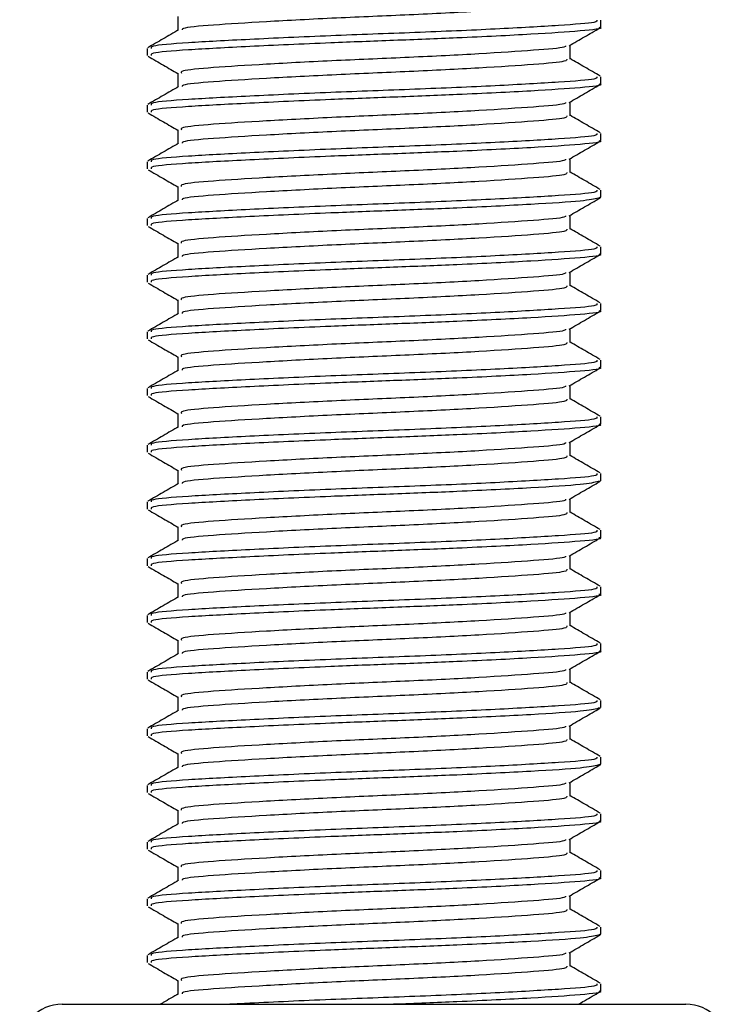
# Model space of a CAD drawing. Header units: millimetres. Extents: x 0 to 420, y 0 to 297.
# Tile 18 of 106: x 74.01 to 75.33, y 193.77 to 195.61. Entities that reach past the tile are written whole.
import ezdxf

# ---------------------------------------------------------------- set-up
doc = ezdxf.new("R2010")
doc.units = ezdxf.units.MM

msp = doc.modelspace()

# ---------------------------------------------------------------- linework, layer by layer
at = {"color": 7, "linetype": 'Continuous', "lineweight": 25}
for p, q in [((74.30425, 195.61334), (74.30425, 195.58758)), ((75.0955, 195.59347), (75.0955, 195.60678)), ((74.24683, 195.55371), (74.24683, 195.54045)), ((75.03808, 195.53378), (75.03808, 195.55964)), ((74.30425, 195.50726), (74.30425, 195.4815)), ((75.0955, 195.48739), (75.0955, 195.5007)), ((75.03808, 195.4277), (75.03808, 195.45355)), ((74.24683, 195.44763), (74.24683, 195.43437)), ((74.30425, 195.40118), (74.30425, 195.37542)), ((75.0955, 195.3813), (75.0955, 195.39462)), ((74.24683, 195.34155), (74.24683, 195.32829)), ((75.03808, 195.32161), (75.03808, 195.34747)), ((74.30425, 195.29509), (74.30425, 195.26933)), ((75.0955, 195.27522), (75.0955, 195.28853)), ((75.09177, 195.27522), (75.0949, 195.2743)), ((74.24683, 195.23546), (74.24683, 195.2222)), ((75.03808, 195.21553), (75.03808, 195.24139)), ((74.30425, 195.18901), (74.30425, 195.16325)), ((75.0955, 195.16914), (75.0955, 195.18245)), ((74.24683, 195.12938), (74.24683, 195.11612)), ((75.03808, 195.10945), (75.03808, 195.1353)), ((74.30425, 195.08293), (74.30425, 195.05717)), ((75.0955, 195.06305), (75.0955, 195.07637)), ((75.03808, 195.00336), (75.03808, 195.02922)), ((74.24683, 195.0233), (74.24683, 195.01004)), ((74.30425, 194.97684), (74.30425, 194.95108)), ((75.0955, 194.95697), (75.0955, 194.97028)), ((74.24683, 194.91721), (74.24683, 194.90395)), ((75.03808, 194.89728), (75.03808, 194.92314)), ((74.30425, 194.87076), (74.30425, 194.845)), ((75.0955, 194.85089), (75.0955, 194.8642)), ((74.24683, 194.81113), (74.24683, 194.79787)), ((75.03808, 194.7912), (75.03808, 194.81705)), ((74.30425, 194.76468), (74.30425, 194.73892)), ((75.0955, 194.7448), (75.0955, 194.75812)), ((75.09177, 194.7448), (75.0949, 194.74388)), ((74.24683, 194.70505), (74.24683, 194.69178)), ((75.03808, 194.68511), (75.03808, 194.71097)), ((74.30425, 194.65859), (74.30425, 194.63283)), ((75.0955, 194.63872), (75.0955, 194.65203)), ((75.03808, 194.57903), (75.03808, 194.60489)), ((74.24683, 194.59896), (74.24683, 194.5857)), ((74.30425, 194.55251), (74.30425, 194.52675)), ((75.0955, 194.53264), (75.0955, 194.54595)), ((74.24683, 194.49288), (74.24683, 194.47962)), ((75.03808, 194.47295), (75.03808, 194.4988)), ((74.30425, 194.44643), (74.30425, 194.42067)), ((75.0955, 194.42655), (75.0955, 194.43987)), ((74.24683, 194.38679), (74.24683, 194.37353)), ((75.03808, 194.36686), (75.03808, 194.39272)), ((74.30425, 194.34034), (74.30425, 194.31458)), ((75.0955, 194.32047), (75.0955, 194.33378)), ((75.09177, 194.32047), (75.0949, 194.31954)), ((74.24683, 194.28071), (74.24683, 194.26745)), ((75.03808, 194.26078), (75.03808, 194.28664)), ((74.30425, 194.23426), (74.30425, 194.2085)), ((75.0955, 194.21439), (75.0955, 194.2277)), ((75.09177, 194.21439), (75.0949, 194.21346)), ((75.03808, 194.1547), (75.03808, 194.18055)), ((74.24683, 194.17463), (74.24683, 194.16137)), ((74.30425, 194.12817), (74.30425, 194.10242)), ((75.0955, 194.1083), (75.0955, 194.12161)), ((75.03808, 194.04861), (75.03808, 194.07447)), ((74.24683, 194.06854), (74.24683, 194.05528)), ((74.30425, 194.02209), (74.30425, 193.99633)), ((75.0955, 194.00222), (75.0955, 194.01553)), ((74.24683, 193.96246), (74.24683, 193.9492)), ((75.03808, 193.94253), (75.03808, 193.96839)), ((74.30425, 193.91601), (74.30425, 193.89025)), ((75.0955, 193.89614), (75.0955, 193.90945)), ((75.09177, 193.89614), (75.0949, 193.89521)), ((74.24683, 193.85638), (74.24683, 193.84312)), ((75.03808, 193.83645), (75.03808, 193.8623)), ((74.30425, 193.80992), (74.30425, 193.78417)), ((75.0955, 193.79005), (75.0955, 193.80336)), ((74.0877, 193.76507), (75.25462, 193.76507))]:
    msp.add_line(p, q, dxfattribs=at)
for centre, start, end in [((74.0877, 193.68551), 90, 180), ((75.25462, 193.68551), 0, 90)]:
    msp.add_arc(centre, 0.07956, start, end, dxfattribs=at)
for points, knots in [([(75.03182, 195.63991), (75.03207, 195.63844), (75.0327, 195.63477), (74.9744, 195.62974), (74.87282, 195.62289), (74.73982, 195.61631), (74.59786, 195.61046), (74.46562, 195.60346), (74.36601, 195.59727), (74.31158, 195.59236), (74.31196, 195.58923), (74.31208, 195.58832)], [0, 0, 0, 0, 0.08121257, 0.20269512, 0.32897753, 0.45415295, 0.57610678, 0.70298262, 0.82649287, 0.94987948, 1, 1, 1, 1]), ([(75.0883, 195.60678), (75.0886, 195.6053), (75.08935, 195.60162), (75.02187, 195.59659), (74.90437, 195.58974), (74.75057, 195.58316), (74.58635, 195.57731), (74.43366, 195.57031), (74.31751, 195.56412), (74.25188, 195.55874), (74.25371, 195.55511), (74.25441, 195.55371)], [0, 0, 0, 0, 0.0795242, 0.1977381, 0.3206174, 0.4424209, 0.5610929, 0.684549, 0.8047339, 0.9247987, 1, 1, 1, 1]), ([(74.30551, 195.58831), (74.2959, 195.58275), (74.27669, 195.57162), (74.25748, 195.5605), (74.24788, 195.55494)], [0, 0, 0, 0, 0.4998987, 1, 1, 1, 1]), ([(75.09177, 195.59347), (75.09297, 195.59316), (75.10275, 195.59064), (75.06226, 195.58626), (74.97155, 195.58009), (74.84217, 195.57363), (74.70975, 195.56854), (74.57391, 195.56346), (74.43363, 195.55705), (74.31752, 195.55086), (74.25188, 195.54548), (74.25371, 195.54185), (74.25441, 195.54045)], [0, 0, 0, 0, 0.0167834, 0.1370015, 0.2569808, 0.380436, 0.4722687, 0.5611895, 0.6846185, 0.8047769, 0.9248152, 1, 1, 1, 1]), ([(75.03626, 195.55859), (75.04586, 195.56415), (75.06506, 195.57527), (75.08426, 195.58638), (75.09386, 195.59194)], [0, 0, 0, 0, 0.4999098, 1, 1, 1, 1]), ([(75.0298, 195.55864), (75.02963, 195.55775), (75.02905, 195.55468), (74.97364, 195.55019), (74.87303, 195.54332), (74.73978, 195.53675), (74.59783, 195.5309), (74.4658, 195.5239), (74.36536, 195.51771), (74.30855, 195.51232), (74.31015, 195.50868), (74.31077, 195.50727)], [0, 0, 0, 0, 0.0492908, 0.1712997, 0.2981292, 0.4238469, 0.5463291, 0.6737547, 0.7978, 0.9217212, 1, 1, 1, 1]), ([(74.24846, 195.5389), (74.25806, 195.53334), (74.27666, 195.52258), (74.29526, 195.51181), (74.30425, 195.5066)], [0, 0, 0, 0, 0.5163558, 1, 1, 1, 1]), ([(75.03182, 195.53382), (75.03207, 195.53235), (75.0327, 195.52868), (74.9744, 195.52366), (74.87282, 195.51681), (74.73982, 195.51023), (74.59786, 195.50438), (74.46562, 195.49738), (74.36601, 195.49118), (74.31158, 195.48627), (74.31196, 195.48314), (74.31208, 195.48224)], [0, 0, 0, 0, 0.0812126, 0.2026951, 0.3289775, 0.4541529, 0.5761068, 0.7029826, 0.8264929, 0.9498795, 1, 1, 1, 1]), ([(75.09445, 195.5019), (75.08484, 195.50746), (75.06605, 195.51834), (75.04726, 195.52922), (75.03808, 195.53454)], [0, 0, 0, 0, 0.5112595, 1, 1, 1, 1]), ([(75.09177, 195.48739), (75.09297, 195.48708), (75.10275, 195.48455), (75.06226, 195.48018), (74.97155, 195.47401), (74.84217, 195.46755), (74.70975, 195.46246), (74.57391, 195.45737), (74.43363, 195.45097), (74.31752, 195.44478), (74.25188, 195.43939), (74.25371, 195.43577), (74.25441, 195.43437)], [0, 0, 0, 0, 0.0167834, 0.1370015, 0.2569808, 0.380436, 0.4722687, 0.5611895, 0.6846185, 0.8047769, 0.9248152, 1, 1, 1, 1]), ([(75.0883, 195.5007), (75.0886, 195.49922), (75.08935, 195.49554), (75.02187, 195.49051), (74.90437, 195.48366), (74.75057, 195.47708), (74.58635, 195.47123), (74.43366, 195.46423), (74.31751, 195.45804), (74.25188, 195.45266), (74.25371, 195.44903), (74.25441, 195.44763)], [0, 0, 0, 0, 0.0795242, 0.1977381, 0.3206174, 0.4424209, 0.5610929, 0.684549, 0.8047339, 0.9247987, 1, 1, 1, 1]), ([(74.30551, 195.48223), (74.2959, 195.47667), (74.27669, 195.46554), (74.25748, 195.45442), (74.24788, 195.44886)], [0, 0, 0, 0, 0.4998987, 1, 1, 1, 1]), ([(75.03626, 195.4525), (75.04586, 195.45806), (75.06506, 195.46918), (75.08426, 195.4803), (75.09386, 195.48586)], [0, 0, 0, 0, 0.4999098, 1, 1, 1, 1]), ([(75.0298, 195.45255), (75.02963, 195.45167), (75.02905, 195.4486), (74.97364, 195.44411), (74.87303, 195.43724), (74.73978, 195.43067), (74.59783, 195.42482), (74.4658, 195.41782), (74.36536, 195.41163), (74.30855, 195.40623), (74.31015, 195.40259), (74.31077, 195.40118)], [0, 0, 0, 0, 0.0492908, 0.1712997, 0.2981292, 0.4238469, 0.5463291, 0.6737547, 0.7978, 0.9217212, 1, 1, 1, 1]), ([(74.24846, 195.43282), (74.25806, 195.42726), (74.27666, 195.41649), (74.29526, 195.40572), (74.30425, 195.40051)], [0, 0, 0, 0, 0.5163558, 1, 1, 1, 1]), ([(75.03182, 195.42774), (75.03207, 195.42627), (75.0327, 195.4226), (74.9744, 195.41757), (74.87282, 195.41072), (74.73982, 195.40415), (74.59786, 195.39829), (74.46562, 195.3913), (74.36601, 195.3851), (74.31158, 195.38019), (74.31196, 195.37706), (74.31208, 195.37615)], [0, 0, 0, 0, 0.0812126, 0.2026951, 0.3289775, 0.4541529, 0.5761068, 0.7029826, 0.8264929, 0.9498795, 1, 1, 1, 1]), ([(75.09445, 195.39581), (75.08484, 195.40138), (75.06605, 195.41225), (75.04726, 195.42314), (75.03808, 195.42846)], [0, 0, 0, 0, 0.5112595, 1, 1, 1, 1]), ([(75.09177, 195.3813), (75.09297, 195.38099), (75.10275, 195.37847), (75.06226, 195.3741), (74.97155, 195.36793), (74.84217, 195.36147), (74.70975, 195.35637), (74.57391, 195.35129), (74.43363, 195.34489), (74.31752, 195.33869), (74.25188, 195.33331), (74.25371, 195.32968), (74.25441, 195.32829)], [0, 0, 0, 0, 0.0167834, 0.1370015, 0.2569808, 0.380436, 0.4722687, 0.5611895, 0.6846185, 0.8047769, 0.9248152, 1, 1, 1, 1]), ([(75.0883, 195.39462), (75.0886, 195.39314), (75.08935, 195.38946), (75.02187, 195.38442), (74.90437, 195.37757), (74.75057, 195.371), (74.58635, 195.36514), (74.43366, 195.35814), (74.31751, 195.35195), (74.25188, 195.34657), (74.25371, 195.34294), (74.25441, 195.34155)], [0, 0, 0, 0, 0.07952416, 0.19773806, 0.32061745, 0.44242089, 0.56109289, 0.68454905, 0.80473395, 0.92479867, 1, 1, 1, 1]), ([(75.03626, 195.34642), (75.04586, 195.35198), (75.06506, 195.3631), (75.08426, 195.37422), (75.09386, 195.37978)], [0, 0, 0, 0, 0.4999098, 1, 1, 1, 1]), ([(74.30551, 195.37615), (74.2959, 195.37058), (74.27669, 195.35945), (74.25748, 195.34833), (74.24788, 195.34277)], [0, 0, 0, 0, 0.4998987, 1, 1, 1, 1]), ([(75.0298, 195.34647), (75.02963, 195.34559), (75.02905, 195.34251), (74.97364, 195.33802), (74.87303, 195.33116), (74.73978, 195.32459), (74.59783, 195.31873), (74.4658, 195.31173), (74.36536, 195.30554), (74.30855, 195.30015), (74.31015, 195.29651), (74.31077, 195.2951)], [0, 0, 0, 0, 0.0492908, 0.1712997, 0.2981292, 0.4238469, 0.5463291, 0.6737547, 0.7978, 0.9217212, 1, 1, 1, 1]), ([(74.24846, 195.32673), (74.25806, 195.32118), (74.27666, 195.31041), (74.29526, 195.29964), (74.30425, 195.29443)], [0, 0, 0, 0, 0.5163558, 1, 1, 1, 1]), ([(75.03182, 195.32166), (75.03207, 195.32019), (75.0327, 195.31652), (74.9744, 195.31149), (74.87282, 195.30464), (74.73982, 195.29806), (74.59786, 195.29221), (74.46562, 195.28521), (74.36601, 195.27902), (74.31158, 195.2741), (74.31196, 195.27098), (74.31208, 195.27007)], [0, 0, 0, 0, 0.0812126, 0.2026951, 0.3289775, 0.4541529, 0.5761068, 0.7029826, 0.8264929, 0.9498795, 1, 1, 1, 1]), ([(75.09445, 195.28973), (75.08484, 195.29529), (75.06605, 195.30617), (75.04726, 195.31706), (75.03808, 195.32238)], [0, 0, 0, 0, 0.5112595, 1, 1, 1, 1]), ([(75.0883, 195.28853), (75.0886, 195.28705), (75.08935, 195.28337), (75.02187, 195.27834), (74.90437, 195.27149), (74.75057, 195.26491), (74.58635, 195.25906), (74.43366, 195.25206), (74.31751, 195.24587), (74.25188, 195.24049), (74.25371, 195.23686), (74.25441, 195.23546)], [0, 0, 0, 0, 0.0795242, 0.1977381, 0.3206174, 0.4424209, 0.5610929, 0.684549, 0.8047339, 0.9247987, 1, 1, 1, 1]), ([(74.30551, 195.27006), (74.2959, 195.2645), (74.27669, 195.25337), (74.25748, 195.24225), (74.24788, 195.23669)], [0, 0, 0, 0, 0.4998987, 1, 1, 1, 1]), ([(75.09132, 195.27371), (75.08324, 195.2718), (75.06626, 195.26778), (74.96957, 195.26185), (74.84255, 195.25538), (74.70966, 195.25029), (74.57394, 195.24521), (74.43362, 195.2388), (74.31752, 195.23261), (74.25188, 195.22723), (74.25371, 195.2236), (74.25441, 195.2222)], [0, 0, 0, 0, 0.1121001, 0.2355413, 0.3625587, 0.4570412, 0.5485278, 0.6755183, 0.7991439, 0.9226458, 1, 1, 1, 1]), ([(75.03626, 195.24034), (75.04586, 195.2459), (75.06506, 195.25702), (75.08426, 195.26813), (75.09386, 195.27369)], [0, 0, 0, 0, 0.4999098, 1, 1, 1, 1]), ([(75.0298, 195.24039), (75.02963, 195.2395), (75.02905, 195.23643), (74.97364, 195.23194), (74.87303, 195.22507), (74.73978, 195.2185), (74.59783, 195.21265), (74.4658, 195.20565), (74.36536, 195.19946), (74.30855, 195.19407), (74.31015, 195.19042), (74.31077, 195.18902)], [0, 0, 0, 0, 0.0492908, 0.1712997, 0.2981292, 0.4238469, 0.5463291, 0.6737547, 0.7978, 0.9217212, 1, 1, 1, 1]), ([(74.24846, 195.22065), (74.25806, 195.21509), (74.27666, 195.20433), (74.29526, 195.19355), (74.30425, 195.18835)], [0, 0, 0, 0, 0.5163558, 1, 1, 1, 1]), ([(75.03182, 195.21557), (75.03207, 195.2141), (75.0327, 195.21043), (74.9744, 195.20541), (74.87282, 195.19856), (74.73982, 195.19198), (74.59786, 195.18613), (74.46562, 195.17913), (74.36601, 195.17293), (74.31158, 195.16802), (74.31196, 195.16489), (74.31208, 195.16399)], [0, 0, 0, 0, 0.0812126, 0.2026951, 0.3289775, 0.4541529, 0.5761068, 0.7029826, 0.8264929, 0.9498795, 1, 1, 1, 1]), ([(75.09445, 195.18365), (75.08484, 195.18921), (75.06605, 195.20009), (75.04726, 195.21097), (75.03808, 195.21629)], [0, 0, 0, 0, 0.5112595, 1, 1, 1, 1]), ([(75.0883, 195.18245), (75.0886, 195.18097), (75.08935, 195.17729), (75.02187, 195.17226), (74.90437, 195.16541), (74.75057, 195.15883), (74.58635, 195.15298), (74.43366, 195.14598), (74.31751, 195.13979), (74.25188, 195.1344), (74.25371, 195.13078), (74.25441, 195.12938)], [0, 0, 0, 0, 0.0795242, 0.1977381, 0.3206174, 0.4424209, 0.5610929, 0.684549, 0.8047339, 0.9247987, 1, 1, 1, 1]), ([(74.30551, 195.16398), (74.2959, 195.15842), (74.27669, 195.14729), (74.25748, 195.13617), (74.24788, 195.1306)], [0, 0, 0, 0, 0.4998987, 1, 1, 1, 1]), ([(75.09177, 195.16914), (75.09297, 195.16883), (75.10275, 195.1663), (75.06226, 195.16193), (74.97155, 195.15576), (74.84217, 195.1493), (74.70975, 195.1442), (74.57391, 195.13912), (74.43363, 195.13272), (74.31752, 195.12653), (74.25188, 195.12114), (74.25371, 195.11752), (74.25441, 195.11612)], [0, 0, 0, 0, 0.0167834, 0.1370015, 0.2569808, 0.380436, 0.4722687, 0.5611895, 0.6846185, 0.8047769, 0.9248152, 1, 1, 1, 1]), ([(75.03626, 195.13425), (75.04586, 195.13981), (75.06506, 195.15093), (75.08426, 195.16205), (75.09386, 195.16761)], [0, 0, 0, 0, 0.4999098, 1, 1, 1, 1]), ([(75.0298, 195.1343), (75.02963, 195.13342), (75.02905, 195.13035), (74.97364, 195.12586), (74.87303, 195.11899), (74.73978, 195.11242), (74.59783, 195.10656), (74.4658, 195.09956), (74.36536, 195.09338), (74.30855, 195.08798), (74.31015, 195.08434), (74.31077, 195.08293)], [0, 0, 0, 0, 0.0492908, 0.1712997, 0.2981292, 0.4238469, 0.5463291, 0.6737547, 0.7978, 0.9217212, 1, 1, 1, 1]), ([(74.24846, 195.11457), (74.25806, 195.10901), (74.27666, 195.09824), (74.29526, 195.08747), (74.30425, 195.08226)], [0, 0, 0, 0, 0.5163558, 1, 1, 1, 1]), ([(75.03182, 195.10949), (75.03207, 195.10802), (75.0327, 195.10435), (74.9744, 195.09932), (74.87282, 195.09247), (74.73982, 195.0859), (74.59786, 195.08004), (74.46562, 195.07305), (74.36601, 195.06685), (74.31158, 195.06194), (74.31196, 195.05881), (74.31208, 195.0579)], [0, 0, 0, 0, 0.0812126, 0.2026951, 0.3289775, 0.4541529, 0.5761068, 0.7029826, 0.8264929, 0.9498795, 1, 1, 1, 1]), ([(75.09445, 195.07756), (75.08484, 195.08312), (75.06605, 195.094), (75.04726, 195.10489), (75.03808, 195.11021)], [0, 0, 0, 0, 0.5112595, 1, 1, 1, 1]), ([(75.0883, 195.07637), (75.0886, 195.07489), (75.08935, 195.07121), (75.02187, 195.06617), (74.90437, 195.05932), (74.75057, 195.05275), (74.58635, 195.04689), (74.43366, 195.03989), (74.31751, 195.0337), (74.25188, 195.02832), (74.25371, 195.02469), (74.25441, 195.0233)], [0, 0, 0, 0, 0.0795242, 0.1977381, 0.3206174, 0.4424209, 0.5610929, 0.684549, 0.8047339, 0.9247987, 1, 1, 1, 1]), ([(74.30551, 195.0579), (74.2959, 195.05233), (74.27669, 195.0412), (74.25748, 195.03008), (74.24788, 195.02452)], [0, 0, 0, 0, 0.49989867, 1, 1, 1, 1]), ([(75.09177, 195.06305), (75.09297, 195.06274), (75.10275, 195.06022), (75.06226, 195.05585), (74.97155, 195.04967), (74.84217, 195.04322), (74.70975, 195.03812), (74.57391, 195.03304), (74.43363, 195.02664), (74.31752, 195.02044), (74.25188, 195.01506), (74.25371, 195.01143), (74.25441, 195.01004)], [0, 0, 0, 0, 0.0167834, 0.1370015, 0.2569808, 0.380436, 0.4722687, 0.5611895, 0.6846185, 0.8047769, 0.9248152, 1, 1, 1, 1]), ([(75.03626, 195.02817), (75.04586, 195.03373), (75.06506, 195.04485), (75.08426, 195.05597), (75.09386, 195.06153)], [0, 0, 0, 0, 0.4999098, 1, 1, 1, 1]), ([(75.0298, 195.02822), (75.02963, 195.02733), (75.02905, 195.02426), (74.97364, 195.01977), (74.87303, 195.01291), (74.73978, 195.00634), (74.59783, 195.00048), (74.4658, 194.99348), (74.36536, 194.98729), (74.30855, 194.9819), (74.31015, 194.97826), (74.31077, 194.97685)], [0, 0, 0, 0, 0.0492908, 0.1712997, 0.2981292, 0.4238469, 0.5463291, 0.6737547, 0.7978, 0.9217212, 1, 1, 1, 1]), ([(74.24846, 195.00848), (74.25806, 195.00292), (74.27666, 194.99216), (74.29526, 194.98139), (74.30425, 194.97618)], [0, 0, 0, 0, 0.5163558, 1, 1, 1, 1]), ([(75.03182, 195.00341), (75.03207, 195.00194), (75.0327, 194.99827), (74.9744, 194.99324), (74.87282, 194.98639), (74.73982, 194.97981), (74.59786, 194.97396), (74.46562, 194.96696), (74.36601, 194.96077), (74.31158, 194.95585), (74.31196, 194.95273), (74.31208, 194.95182)], [0, 0, 0, 0, 0.0812126, 0.2026951, 0.3289775, 0.4541529, 0.5761068, 0.7029826, 0.8264929, 0.9498795, 1, 1, 1, 1]), ([(75.09445, 194.97148), (75.08484, 194.97704), (75.06605, 194.98792), (75.04726, 194.9988), (75.03808, 195.00412)], [0, 0, 0, 0, 0.5112595, 1, 1, 1, 1]), ([(75.09177, 194.95697), (75.09297, 194.95666), (75.10275, 194.95413), (75.06226, 194.94976), (74.97155, 194.94359), (74.84217, 194.93713), (74.70975, 194.93204), (74.57391, 194.92696), (74.43363, 194.92055), (74.31752, 194.91436), (74.25188, 194.90898), (74.25371, 194.90535), (74.25441, 194.90395)], [0, 0, 0, 0, 0.0167834, 0.1370015, 0.2569808, 0.380436, 0.4722687, 0.5611895, 0.6846185, 0.8047769, 0.9248152, 1, 1, 1, 1]), ([(75.0883, 194.97028), (75.0886, 194.9688), (75.08935, 194.96512), (75.02187, 194.96009), (74.90437, 194.95324), (74.75057, 194.94666), (74.58635, 194.94081), (74.43366, 194.93381), (74.31751, 194.92762), (74.25188, 194.92224), (74.25371, 194.91861), (74.25441, 194.91721)], [0, 0, 0, 0, 0.07952416, 0.19773806, 0.32061745, 0.44242089, 0.56109289, 0.68454905, 0.80473395, 0.92479867, 1, 1, 1, 1]), ([(75.03626, 194.92209), (75.04586, 194.92765), (75.06506, 194.93877), (75.08426, 194.94988), (75.09386, 194.95544)], [0, 0, 0, 0, 0.4999098, 1, 1, 1, 1]), ([(74.30551, 194.95181), (74.2959, 194.94625), (74.27669, 194.93512), (74.25748, 194.924), (74.24788, 194.91844)], [0, 0, 0, 0, 0.4998987, 1, 1, 1, 1]), ([(75.0298, 194.92213), (75.02963, 194.92125), (75.02905, 194.91818), (74.97364, 194.91369), (74.87303, 194.90682), (74.73978, 194.90025), (74.59783, 194.8944), (74.4658, 194.8874), (74.36536, 194.88121), (74.30855, 194.87582), (74.31015, 194.87217), (74.31077, 194.87077)], [0, 0, 0, 0, 0.0492908, 0.1712997, 0.2981292, 0.4238469, 0.5463291, 0.6737547, 0.7978, 0.9217212, 1, 1, 1, 1]), ([(74.24846, 194.9024), (74.25806, 194.89684), (74.27666, 194.88608), (74.29526, 194.8753), (74.30425, 194.8701)], [0, 0, 0, 0, 0.51635581, 1, 1, 1, 1]), ([(75.09445, 194.8654), (75.08484, 194.87096), (75.06605, 194.88184), (75.04726, 194.89272), (75.03808, 194.89804)], [0, 0, 0, 0, 0.5112595, 1, 1, 1, 1]), ([(75.03182, 194.89732), (75.03207, 194.89585), (75.0327, 194.89218), (74.9744, 194.88716), (74.87282, 194.88031), (74.73982, 194.87373), (74.59786, 194.86788), (74.46562, 194.86088), (74.36601, 194.85468), (74.31158, 194.84977), (74.31196, 194.84664), (74.31208, 194.84574)], [0, 0, 0, 0, 0.0812126, 0.2026951, 0.3289775, 0.4541529, 0.5761068, 0.7029826, 0.8264929, 0.9498795, 1, 1, 1, 1]), ([(75.0883, 194.8642), (75.0886, 194.86272), (75.08935, 194.85904), (75.02187, 194.85401), (74.90437, 194.84715), (74.75057, 194.84058), (74.58635, 194.83473), (74.43366, 194.82773), (74.31751, 194.82154), (74.25188, 194.81615), (74.25371, 194.81253), (74.25441, 194.81113)], [0, 0, 0, 0, 0.0795242, 0.1977381, 0.3206174, 0.4424209, 0.5610929, 0.684549, 0.8047339, 0.9247987, 1, 1, 1, 1]), ([(74.30551, 194.84573), (74.2959, 194.84017), (74.27669, 194.82904), (74.25748, 194.81792), (74.24788, 194.81235)], [0, 0, 0, 0, 0.4998987, 1, 1, 1, 1]), ([(75.09177, 194.85089), (75.09297, 194.85058), (75.10275, 194.84805), (75.06226, 194.84368), (74.97155, 194.83751), (74.84217, 194.83105), (74.70975, 194.82595), (74.57391, 194.82087), (74.43363, 194.81447), (74.31752, 194.80828), (74.25188, 194.80289), (74.25371, 194.79927), (74.25441, 194.79787)], [0, 0, 0, 0, 0.0167834, 0.1370015, 0.2569808, 0.380436, 0.4722687, 0.5611895, 0.6846185, 0.8047769, 0.9248152, 1, 1, 1, 1]), ([(75.03626, 194.816), (75.04586, 194.82156), (75.06506, 194.83268), (75.08426, 194.8438), (75.09386, 194.84936)], [0, 0, 0, 0, 0.4999098, 1, 1, 1, 1]), ([(75.0298, 194.81605), (75.02963, 194.81517), (75.02905, 194.8121), (74.97364, 194.80761), (74.87303, 194.80074), (74.73978, 194.79417), (74.59783, 194.78831), (74.4658, 194.78131), (74.36536, 194.77513), (74.30855, 194.76973), (74.31015, 194.76609), (74.31077, 194.76468)], [0, 0, 0, 0, 0.0492908, 0.1712997, 0.2981292, 0.4238469, 0.5463291, 0.6737547, 0.7978, 0.9217212, 1, 1, 1, 1]), ([(74.24846, 194.79632), (74.25806, 194.79076), (74.27666, 194.77999), (74.29526, 194.76922), (74.30425, 194.76401)], [0, 0, 0, 0, 0.5163558, 1, 1, 1, 1]), ([(75.03182, 194.79124), (75.03207, 194.78977), (75.0327, 194.7861), (74.9744, 194.78107), (74.87282, 194.77422), (74.73982, 194.76765), (74.59786, 194.76179), (74.46562, 194.75479), (74.36601, 194.7486), (74.31158, 194.74369), (74.31196, 194.74056), (74.31208, 194.73965)], [0, 0, 0, 0, 0.0812126, 0.2026951, 0.3289775, 0.4541529, 0.5761068, 0.7029826, 0.8264929, 0.9498795, 1, 1, 1, 1]), ([(75.09445, 194.75931), (75.08484, 194.76487), (75.06605, 194.77575), (75.04726, 194.78664), (75.03808, 194.79196)], [0, 0, 0, 0, 0.5112595, 1, 1, 1, 1]), ([(75.0883, 194.75812), (75.0886, 194.75664), (75.08935, 194.75296), (75.02187, 194.74792), (74.90437, 194.74107), (74.75057, 194.7345), (74.58635, 194.72864), (74.43366, 194.72164), (74.31751, 194.71545), (74.25188, 194.71007), (74.25371, 194.70644), (74.25441, 194.70505)], [0, 0, 0, 0, 0.0795242, 0.1977381, 0.3206174, 0.4424209, 0.5610929, 0.684549, 0.8047339, 0.9247987, 1, 1, 1, 1]), ([(74.30551, 194.73964), (74.2959, 194.73408), (74.27669, 194.72295), (74.25748, 194.71183), (74.24788, 194.70627)], [0, 0, 0, 0, 0.49989867, 1, 1, 1, 1]), ([(75.09132, 194.74329), (75.08324, 194.74138), (75.06626, 194.73736), (74.96957, 194.73144), (74.84255, 194.72496), (74.70966, 194.71987), (74.57394, 194.71479), (74.43362, 194.70839), (74.31752, 194.70219), (74.25188, 194.69681), (74.25371, 194.69318), (74.25441, 194.69178)], [0, 0, 0, 0, 0.1121001, 0.2355413, 0.3625587, 0.4570412, 0.5485278, 0.6755183, 0.7991439, 0.9226458, 1, 1, 1, 1]), ([(75.03626, 194.70992), (75.04586, 194.71548), (75.06506, 194.7266), (75.08426, 194.73772), (75.09386, 194.74328)], [0, 0, 0, 0, 0.4999098, 1, 1, 1, 1]), ([(75.0298, 194.70997), (75.02963, 194.70908), (75.02905, 194.70601), (74.97364, 194.70152), (74.87303, 194.69466), (74.73978, 194.68808), (74.59783, 194.68223), (74.4658, 194.67523), (74.36536, 194.66904), (74.30855, 194.66365), (74.31015, 194.66001), (74.31077, 194.6586)], [0, 0, 0, 0, 0.0492908, 0.1712997, 0.2981292, 0.4238469, 0.5463291, 0.6737547, 0.7978, 0.9217212, 1, 1, 1, 1]), ([(74.24846, 194.69023), (74.25806, 194.68467), (74.27666, 194.67391), (74.29526, 194.66314), (74.30425, 194.65793)], [0, 0, 0, 0, 0.5163558, 1, 1, 1, 1]), ([(75.03182, 194.68516), (75.03207, 194.68369), (75.0327, 194.68002), (74.9744, 194.67499), (74.87282, 194.66814), (74.73982, 194.66156), (74.59786, 194.65571), (74.46562, 194.64871), (74.36601, 194.64252), (74.31158, 194.6376), (74.31196, 194.63447), (74.31208, 194.63357)], [0, 0, 0, 0, 0.0812126, 0.2026951, 0.3289775, 0.4541529, 0.5761068, 0.7029826, 0.8264929, 0.9498795, 1, 1, 1, 1]), ([(75.09445, 194.65323), (75.08484, 194.65879), (75.06605, 194.66967), (75.04726, 194.68055), (75.03808, 194.68587)], [0, 0, 0, 0, 0.5112595, 1, 1, 1, 1]), ([(75.0883, 194.65203), (75.0886, 194.65055), (75.08935, 194.64687), (75.02187, 194.64184), (74.90437, 194.63499), (74.75057, 194.62841), (74.58635, 194.62256), (74.43366, 194.61556), (74.31751, 194.60937), (74.25188, 194.60399), (74.25371, 194.60036), (74.25441, 194.59896)], [0, 0, 0, 0, 0.0795242, 0.1977381, 0.3206174, 0.4424209, 0.5610929, 0.684549, 0.8047339, 0.9247987, 1, 1, 1, 1]), ([(74.30551, 194.63356), (74.2959, 194.628), (74.27669, 194.61687), (74.25748, 194.60575), (74.24788, 194.60019)], [0, 0, 0, 0, 0.4998987, 1, 1, 1, 1]), ([(75.09177, 194.63872), (75.09297, 194.63841), (75.10275, 194.63588), (75.06226, 194.63151), (74.97155, 194.62534), (74.84217, 194.61888), (74.70975, 194.61379), (74.57391, 194.60871), (74.43363, 194.6023), (74.31752, 194.59611), (74.25188, 194.59073), (74.25371, 194.5871), (74.25441, 194.5857)], [0, 0, 0, 0, 0.0167834, 0.1370015, 0.2569808, 0.380436, 0.4722687, 0.5611895, 0.6846185, 0.8047769, 0.9248152, 1, 1, 1, 1]), ([(75.03626, 194.60384), (75.04586, 194.6094), (75.06506, 194.62052), (75.08426, 194.63163), (75.09386, 194.63719)], [0, 0, 0, 0, 0.4999098, 1, 1, 1, 1]), ([(75.0298, 194.60388), (75.02963, 194.603), (75.02905, 194.59993), (74.97364, 194.59544), (74.87303, 194.58857), (74.73978, 194.582), (74.59783, 194.57615), (74.4658, 194.56915), (74.36536, 194.56296), (74.30855, 194.55756), (74.31015, 194.55392), (74.31077, 194.55251)], [0, 0, 0, 0, 0.0492908, 0.1712997, 0.2981292, 0.4238469, 0.5463291, 0.6737547, 0.7978, 0.9217212, 1, 1, 1, 1]), ([(74.24846, 194.58415), (74.25806, 194.57859), (74.27666, 194.56783), (74.29526, 194.55705), (74.30425, 194.55184)], [0, 0, 0, 0, 0.5163558, 1, 1, 1, 1]), ([(75.03182, 194.57907), (75.03207, 194.5776), (75.0327, 194.57393), (74.9744, 194.56891), (74.87282, 194.56206), (74.73982, 194.55548), (74.59786, 194.54963), (74.46562, 194.54263), (74.36601, 194.53643), (74.31158, 194.53152), (74.31196, 194.52839), (74.31208, 194.52749)], [0, 0, 0, 0, 0.0812126, 0.2026951, 0.3289775, 0.4541529, 0.5761068, 0.7029826, 0.8264929, 0.9498795, 1, 1, 1, 1]), ([(75.09445, 194.54715), (75.08484, 194.55271), (75.06605, 194.56359), (75.04726, 194.57447), (75.03808, 194.57979)], [0, 0, 0, 0, 0.5112595, 1, 1, 1, 1]), ([(75.09177, 194.53264), (75.09297, 194.53233), (75.10275, 194.5298), (75.06226, 194.52543), (74.97155, 194.51926), (74.84217, 194.5128), (74.70975, 194.5077), (74.57391, 194.50262), (74.43363, 194.49622), (74.31752, 194.49002), (74.25188, 194.48464), (74.25371, 194.48102), (74.25441, 194.47962)], [0, 0, 0, 0, 0.0167834, 0.1370015, 0.2569808, 0.380436, 0.4722687, 0.5611895, 0.6846185, 0.8047769, 0.9248152, 1, 1, 1, 1]), ([(75.0883, 194.54595), (75.0886, 194.54447), (75.08935, 194.54079), (75.02187, 194.53576), (74.90437, 194.5289), (74.75057, 194.52233), (74.58635, 194.51648), (74.43366, 194.50948), (74.31751, 194.50329), (74.25188, 194.4979), (74.25371, 194.49428), (74.25441, 194.49288)], [0, 0, 0, 0, 0.07952416, 0.19773806, 0.32061745, 0.44242089, 0.56109289, 0.68454905, 0.80473395, 0.92479867, 1, 1, 1, 1]), ([(75.03626, 194.49775), (75.04586, 194.50331), (75.06506, 194.51443), (75.08426, 194.52555), (75.09386, 194.53111)], [0, 0, 0, 0, 0.4999098, 1, 1, 1, 1]), ([(74.30551, 194.52748), (74.2959, 194.52192), (74.27669, 194.51079), (74.25748, 194.49967), (74.24788, 194.4941)], [0, 0, 0, 0, 0.4998987, 1, 1, 1, 1]), ([(75.0298, 194.4978), (75.02963, 194.49692), (75.02905, 194.49385), (74.97364, 194.48936), (74.87303, 194.48249), (74.73978, 194.47592), (74.59783, 194.47006), (74.4658, 194.46306), (74.36536, 194.45688), (74.30855, 194.45148), (74.31015, 194.44784), (74.31077, 194.44643)], [0, 0, 0, 0, 0.0492908, 0.1712997, 0.2981292, 0.4238469, 0.5463291, 0.6737547, 0.7978, 0.9217212, 1, 1, 1, 1]), ([(74.24846, 194.47807), (74.25806, 194.47251), (74.27666, 194.46174), (74.29526, 194.45097), (74.30425, 194.44576)], [0, 0, 0, 0, 0.5163558, 1, 1, 1, 1]), ([(75.03182, 194.47299), (75.03207, 194.47152), (75.0327, 194.46785), (74.9744, 194.46282), (74.87282, 194.45597), (74.73982, 194.4494), (74.59786, 194.44354), (74.46562, 194.43654), (74.36601, 194.43035), (74.31158, 194.42544), (74.31196, 194.42231), (74.31208, 194.4214)], [0, 0, 0, 0, 0.0812126, 0.2026951, 0.3289775, 0.4541529, 0.5761068, 0.7029826, 0.8264929, 0.9498795, 1, 1, 1, 1]), ([(75.09445, 194.44106), (75.08484, 194.44662), (75.06605, 194.4575), (75.04726, 194.46839), (75.03808, 194.47371)], [0, 0, 0, 0, 0.5112595, 1, 1, 1, 1]), ([(75.0883, 194.43987), (75.0886, 194.43839), (75.08935, 194.43471), (75.02187, 194.42967), (74.90437, 194.42282), (74.75057, 194.41624), (74.58635, 194.41039), (74.43366, 194.40339), (74.31751, 194.3972), (74.25188, 194.39182), (74.25371, 194.38819), (74.25441, 194.38679)], [0, 0, 0, 0, 0.0795242, 0.1977381, 0.3206174, 0.4424209, 0.5610929, 0.684549, 0.8047339, 0.9247987, 1, 1, 1, 1]), ([(74.30551, 194.42139), (74.2959, 194.41583), (74.27669, 194.4047), (74.25748, 194.39358), (74.24788, 194.38802)], [0, 0, 0, 0, 0.4998987, 1, 1, 1, 1]), ([(75.09177, 194.42655), (75.09297, 194.42624), (75.10275, 194.42372), (75.06226, 194.41934), (74.97155, 194.41317), (74.84217, 194.40672), (74.70975, 194.40162), (74.57391, 194.39654), (74.43363, 194.39014), (74.31752, 194.38394), (74.25188, 194.37856), (74.25371, 194.37493), (74.25441, 194.37353)], [0, 0, 0, 0, 0.0167834, 0.1370015, 0.2569808, 0.380436, 0.4722687, 0.5611895, 0.6846185, 0.8047769, 0.9248152, 1, 1, 1, 1]), ([(75.03626, 194.39167), (75.04586, 194.39723), (75.06506, 194.40835), (75.08426, 194.41947), (75.09386, 194.42502)], [0, 0, 0, 0, 0.4999098, 1, 1, 1, 1]), ([(75.0298, 194.39172), (75.02963, 194.39083), (75.02905, 194.38776), (74.97364, 194.38327), (74.87303, 194.37641), (74.73978, 194.36983), (74.59783, 194.36398), (74.4658, 194.35698), (74.36536, 194.35079), (74.30855, 194.3454), (74.31015, 194.34176), (74.31077, 194.34035)], [0, 0, 0, 0, 0.0492908, 0.1712997, 0.2981292, 0.4238469, 0.5463291, 0.6737547, 0.7978, 0.9217212, 1, 1, 1, 1]), ([(74.24846, 194.37198), (74.25806, 194.36642), (74.27666, 194.35566), (74.29526, 194.34489), (74.30425, 194.33968)], [0, 0, 0, 0, 0.5163558, 1, 1, 1, 1]), ([(75.03182, 194.36691), (75.03207, 194.36544), (75.0327, 194.36177), (74.9744, 194.35674), (74.87282, 194.34989), (74.73982, 194.34331), (74.59786, 194.33746), (74.46562, 194.33046), (74.36601, 194.32427), (74.31158, 194.31935), (74.31196, 194.31622), (74.31208, 194.31532)], [0, 0, 0, 0, 0.08121257, 0.20269512, 0.32897753, 0.45415295, 0.57610678, 0.70298262, 0.82649287, 0.94987948, 1, 1, 1, 1]), ([(75.09445, 194.33498), (75.08484, 194.34054), (75.06605, 194.35142), (75.04726, 194.3623), (75.03808, 194.36762)], [0, 0, 0, 0, 0.5112595, 1, 1, 1, 1]), ([(75.0883, 194.33378), (75.0886, 194.3323), (75.08935, 194.32862), (75.02187, 194.32359), (74.90437, 194.31674), (74.75057, 194.31016), (74.58635, 194.30431), (74.43366, 194.29731), (74.31751, 194.29112), (74.25188, 194.28574), (74.25371, 194.28211), (74.25441, 194.28071)], [0, 0, 0, 0, 0.0795242, 0.1977381, 0.3206174, 0.4424209, 0.5610929, 0.684549, 0.8047339, 0.9247987, 1, 1, 1, 1]), ([(74.30551, 194.31531), (74.2959, 194.30975), (74.27669, 194.29862), (74.25748, 194.2875), (74.24788, 194.28194)], [0, 0, 0, 0, 0.49989867, 1, 1, 1, 1]), ([(75.09132, 194.31896), (75.08324, 194.31704), (75.06626, 194.31303), (74.96957, 194.3071), (74.84255, 194.30063), (74.70966, 194.29554), (74.57394, 194.29046), (74.43362, 194.28405), (74.31752, 194.27786), (74.25188, 194.27248), (74.25371, 194.26885), (74.25441, 194.26745)], [0, 0, 0, 0, 0.1121001, 0.2355413, 0.3625587, 0.4570412, 0.5485278, 0.6755183, 0.7991439, 0.9226458, 1, 1, 1, 1]), ([(75.03626, 194.28559), (75.04586, 194.29115), (75.06506, 194.30227), (75.08426, 194.31338), (75.09386, 194.31894)], [0, 0, 0, 0, 0.4999098, 1, 1, 1, 1]), ([(75.0298, 194.28563), (75.02963, 194.28475), (75.02905, 194.28168), (74.97364, 194.27719), (74.87303, 194.27032), (74.73978, 194.26375), (74.59783, 194.2579), (74.4658, 194.2509), (74.36536, 194.24471), (74.30855, 194.23931), (74.31015, 194.23567), (74.31077, 194.23426)], [0, 0, 0, 0, 0.0492908, 0.1712997, 0.2981292, 0.4238469, 0.5463291, 0.6737547, 0.7978, 0.9217212, 1, 1, 1, 1]), ([(74.24846, 194.2659), (74.25806, 194.26034), (74.27666, 194.24958), (74.29526, 194.2388), (74.30425, 194.23359)], [0, 0, 0, 0, 0.5163558, 1, 1, 1, 1]), ([(75.03182, 194.26082), (75.03207, 194.25935), (75.0327, 194.25568), (74.9744, 194.25066), (74.87282, 194.24381), (74.73982, 194.23723), (74.59786, 194.23138), (74.46562, 194.22438), (74.36601, 194.21818), (74.31158, 194.21327), (74.31196, 194.21014), (74.31208, 194.20924)], [0, 0, 0, 0, 0.0812126, 0.2026951, 0.3289775, 0.4541529, 0.5761068, 0.7029826, 0.8264929, 0.9498795, 1, 1, 1, 1]), ([(75.09445, 194.2289), (75.08484, 194.23446), (75.06605, 194.24534), (75.04726, 194.25622), (75.03808, 194.26154)], [0, 0, 0, 0, 0.5112595, 1, 1, 1, 1]), ([(75.0883, 194.2277), (75.0886, 194.22622), (75.08935, 194.22254), (75.02187, 194.21751), (74.90437, 194.21065), (74.75057, 194.20408), (74.58635, 194.19823), (74.43366, 194.19123), (74.31751, 194.18504), (74.25188, 194.17965), (74.25371, 194.17603), (74.25441, 194.17463)], [0, 0, 0, 0, 0.0795242, 0.1977381, 0.3206174, 0.4424209, 0.5610929, 0.684549, 0.8047339, 0.9247987, 1, 1, 1, 1]), ([(74.30551, 194.20923), (74.2959, 194.20366), (74.27669, 194.19254), (74.25748, 194.18142), (74.24788, 194.17585)], [0, 0, 0, 0, 0.4998987, 1, 1, 1, 1]), ([(75.09132, 194.21287), (75.08324, 194.21096), (75.06626, 194.20695), (74.96957, 194.20102), (74.84255, 194.19455), (74.70966, 194.18945), (74.57394, 194.18437), (74.43362, 194.17797), (74.31752, 194.17177), (74.25188, 194.16639), (74.25371, 194.16276), (74.25441, 194.16137)], [0, 0, 0, 0, 0.1121001, 0.2355413, 0.3625587, 0.4570412, 0.5485278, 0.6755183, 0.7991439, 0.9226458, 1, 1, 1, 1]), ([(75.03626, 194.1795), (75.04586, 194.18506), (75.06506, 194.19618), (75.08426, 194.2073), (75.09386, 194.21286)], [0, 0, 0, 0, 0.4999098, 1, 1, 1, 1]), ([(75.0298, 194.17955), (75.02963, 194.17867), (75.02905, 194.1756), (74.97364, 194.17111), (74.87303, 194.16424), (74.73978, 194.15767), (74.59783, 194.15181), (74.4658, 194.14481), (74.36536, 194.13863), (74.30855, 194.13323), (74.31015, 194.12959), (74.31077, 194.12818)], [0, 0, 0, 0, 0.0492908, 0.1712997, 0.2981292, 0.4238469, 0.5463291, 0.6737547, 0.7978, 0.9217212, 1, 1, 1, 1]), ([(74.24846, 194.15982), (74.25806, 194.15426), (74.27666, 194.14349), (74.29526, 194.13272), (74.30425, 194.12751)], [0, 0, 0, 0, 0.5163558, 1, 1, 1, 1]), ([(75.03182, 194.15474), (75.03207, 194.15327), (75.0327, 194.1496), (74.9744, 194.14457), (74.87282, 194.13772), (74.73982, 194.13115), (74.59786, 194.12529), (74.46562, 194.11829), (74.36601, 194.1121), (74.31158, 194.10719), (74.31196, 194.10406), (74.31208, 194.10315)], [0, 0, 0, 0, 0.0812126, 0.2026951, 0.3289775, 0.4541529, 0.5761068, 0.7029826, 0.8264929, 0.9498795, 1, 1, 1, 1]), ([(75.09445, 194.12281), (75.08484, 194.12837), (75.06605, 194.13925), (75.04726, 194.15014), (75.03808, 194.15546)], [0, 0, 0, 0, 0.51125952, 1, 1, 1, 1]), ([(75.09177, 194.1083), (75.09297, 194.10799), (75.10275, 194.10547), (75.06226, 194.10109), (74.97155, 194.09492), (74.84217, 194.08847), (74.70975, 194.08337), (74.57391, 194.07829), (74.43363, 194.07189), (74.31752, 194.06569), (74.25188, 194.06031), (74.25371, 194.05668), (74.25441, 194.05528)], [0, 0, 0, 0, 0.0167834, 0.1370015, 0.2569808, 0.380436, 0.4722687, 0.5611895, 0.6846185, 0.8047769, 0.9248152, 1, 1, 1, 1]), ([(75.0883, 194.12161), (75.0886, 194.12014), (75.08935, 194.11646), (75.02187, 194.11142), (74.90437, 194.10457), (74.75057, 194.09799), (74.58635, 194.09214), (74.43366, 194.08514), (74.31751, 194.07895), (74.25188, 194.07357), (74.25371, 194.06994), (74.25441, 194.06854)], [0, 0, 0, 0, 0.0795242, 0.1977381, 0.3206174, 0.4424209, 0.5610929, 0.684549, 0.8047339, 0.9247987, 1, 1, 1, 1]), ([(75.03626, 194.07342), (75.04586, 194.07898), (75.06506, 194.0901), (75.08426, 194.10122), (75.09386, 194.10677)], [0, 0, 0, 0, 0.4999098, 1, 1, 1, 1]), ([(74.30551, 194.10314), (74.2959, 194.09758), (74.27669, 194.08645), (74.25748, 194.07533), (74.24788, 194.06977)], [0, 0, 0, 0, 0.4998987, 1, 1, 1, 1]), ([(75.0298, 194.07347), (75.02963, 194.07258), (75.02905, 194.06951), (74.97364, 194.06502), (74.87303, 194.05816), (74.73978, 194.05158), (74.59783, 194.04573), (74.4658, 194.03873), (74.36536, 194.03254), (74.30855, 194.02715), (74.31015, 194.02351), (74.31077, 194.0221)], [0, 0, 0, 0, 0.0492908, 0.1712997, 0.2981292, 0.4238469, 0.5463291, 0.6737547, 0.7978, 0.9217212, 1, 1, 1, 1]), ([(74.24846, 194.05373), (74.25806, 194.04817), (74.27666, 194.03741), (74.29526, 194.02664), (74.30425, 194.02143)], [0, 0, 0, 0, 0.5163558, 1, 1, 1, 1]), ([(75.03182, 194.04866), (75.03207, 194.04718), (75.0327, 194.04352), (74.9744, 194.03849), (74.87282, 194.03164), (74.73982, 194.02506), (74.59786, 194.01921), (74.46562, 194.01221), (74.36601, 194.00602), (74.31158, 194.0011), (74.31196, 193.99797), (74.31208, 193.99707)], [0, 0, 0, 0, 0.0812126, 0.2026951, 0.3289775, 0.4541529, 0.5761068, 0.7029826, 0.8264929, 0.9498795, 1, 1, 1, 1]), ([(75.09445, 194.01673), (75.08484, 194.02229), (75.06605, 194.03317), (75.04726, 194.04405), (75.03808, 194.04937)], [0, 0, 0, 0, 0.5112595, 1, 1, 1, 1]), ([(75.0883, 194.01553), (75.0886, 194.01405), (75.08935, 194.01037), (75.02187, 194.00534), (74.90437, 193.99849), (74.75057, 193.99191), (74.58635, 193.98606), (74.43366, 193.97906), (74.31751, 193.97287), (74.25188, 193.96749), (74.25371, 193.96386), (74.25441, 193.96246)], [0, 0, 0, 0, 0.0795242, 0.1977381, 0.3206174, 0.4424209, 0.5610929, 0.684549, 0.8047339, 0.9247987, 1, 1, 1, 1]), ([(74.30551, 193.99706), (74.2959, 193.9915), (74.27669, 193.98037), (74.25748, 193.96925), (74.24788, 193.96369)], [0, 0, 0, 0, 0.4998987, 1, 1, 1, 1]), ([(75.09177, 194.00222), (75.09297, 194.00191), (75.10275, 193.99938), (75.06226, 193.99501), (74.97155, 193.98884), (74.84217, 193.98238), (74.70975, 193.97729), (74.57391, 193.97221), (74.43363, 193.9658), (74.31752, 193.95961), (74.25188, 193.95423), (74.25371, 193.9506), (74.25441, 193.9492)], [0, 0, 0, 0, 0.0167834, 0.1370015, 0.2569808, 0.380436, 0.4722687, 0.5611895, 0.6846185, 0.8047769, 0.9248152, 1, 1, 1, 1]), ([(75.03626, 193.96733), (75.04586, 193.97289), (75.06506, 193.98402), (75.08426, 193.99513), (75.09386, 194.00069)], [0, 0, 0, 0, 0.4999098, 1, 1, 1, 1]), ([(75.0298, 193.96738), (75.02963, 193.9665), (75.02905, 193.96343), (74.97364, 193.95894), (74.87303, 193.95207), (74.73978, 193.9455), (74.59783, 193.93965), (74.4658, 193.93265), (74.36536, 193.92646), (74.30855, 193.92106), (74.31015, 193.91742), (74.31077, 193.91601)], [0, 0, 0, 0, 0.0492908, 0.1712997, 0.2981292, 0.4238469, 0.5463291, 0.6737547, 0.7978, 0.9217212, 1, 1, 1, 1]), ([(74.24846, 193.94765), (74.25806, 193.94209), (74.27666, 193.93132), (74.29526, 193.92055), (74.30425, 193.91534)], [0, 0, 0, 0, 0.5163558, 1, 1, 1, 1]), ([(75.03182, 193.94257), (75.03207, 193.9411), (75.0327, 193.93743), (74.9744, 193.93241), (74.87282, 193.92555), (74.73982, 193.91898), (74.59786, 193.91313), (74.46562, 193.90613), (74.36601, 193.89993), (74.31158, 193.89502), (74.31196, 193.89189), (74.31208, 193.89099)], [0, 0, 0, 0, 0.0812126, 0.2026951, 0.3289775, 0.4541529, 0.5761068, 0.7029826, 0.8264929, 0.9498795, 1, 1, 1, 1]), ([(75.09445, 193.91065), (75.08484, 193.91621), (75.06605, 193.92709), (75.04726, 193.93797), (75.03808, 193.94329)], [0, 0, 0, 0, 0.5112595, 1, 1, 1, 1]), ([(75.0883, 193.90945), (75.0886, 193.90797), (75.08935, 193.90429), (75.02187, 193.89926), (74.90437, 193.8924), (74.75057, 193.88583), (74.58635, 193.87998), (74.43366, 193.87297), (74.31751, 193.86679), (74.25188, 193.8614), (74.25371, 193.85777), (74.25441, 193.85638)], [0, 0, 0, 0, 0.0795242, 0.1977381, 0.3206174, 0.4424209, 0.5610929, 0.684549, 0.8047339, 0.9247987, 1, 1, 1, 1]), ([(74.30551, 193.89098), (74.2959, 193.88541), (74.27669, 193.87429), (74.25748, 193.86317), (74.24788, 193.8576)], [0, 0, 0, 0, 0.4998987, 1, 1, 1, 1]), ([(75.09132, 193.89462), (75.08324, 193.89271), (75.06626, 193.8887), (74.96957, 193.88277), (74.84255, 193.8763), (74.70966, 193.8712), (74.57394, 193.86612), (74.43362, 193.85972), (74.31752, 193.85352), (74.25188, 193.84814), (74.25371, 193.84451), (74.25441, 193.84312)], [0, 0, 0, 0, 0.1121001, 0.2355413, 0.3625587, 0.4570412, 0.5485278, 0.6755183, 0.7991439, 0.9226458, 1, 1, 1, 1]), ([(75.03626, 193.86125), (75.04586, 193.86681), (75.06506, 193.87793), (75.08426, 193.88905), (75.09386, 193.89461)], [0, 0, 0, 0, 0.4999098, 1, 1, 1, 1]), ([(75.0298, 193.8613), (75.02963, 193.86042), (75.02905, 193.85735), (74.97364, 193.85286), (74.87303, 193.84599), (74.73978, 193.83942), (74.59783, 193.83356), (74.4658, 193.82656), (74.36536, 193.82037), (74.30855, 193.81498), (74.31015, 193.81134), (74.31077, 193.80993)], [0, 0, 0, 0, 0.0492908, 0.1712997, 0.2981292, 0.4238469, 0.5463291, 0.6737547, 0.7978, 0.9217212, 1, 1, 1, 1]), ([(74.24846, 193.84157), (74.25806, 193.83601), (74.27666, 193.82524), (74.29526, 193.81447), (74.30425, 193.80926)], [0, 0, 0, 0, 0.5163558, 1, 1, 1, 1]), ([(75.03182, 193.83649), (75.03207, 193.83502), (75.0327, 193.83135), (74.9744, 193.82632), (74.87282, 193.81947), (74.73982, 193.8129), (74.59786, 193.80704), (74.46562, 193.80004), (74.36601, 193.79385), (74.31158, 193.78894), (74.31196, 193.78581), (74.31208, 193.7849)], [0, 0, 0, 0, 0.0812126, 0.2026951, 0.3289775, 0.4541529, 0.5761068, 0.7029826, 0.8264929, 0.9498795, 1, 1, 1, 1]), ([(75.09445, 193.80456), (75.08484, 193.81012), (75.06605, 193.821), (75.04726, 193.83189), (75.03808, 193.83721)], [0, 0, 0, 0, 0.5112595, 1, 1, 1, 1]), ([(75.0883, 193.80336), (75.0886, 193.80188), (75.08935, 193.79821), (75.02186, 193.79317), (74.90439, 193.78632), (74.75053, 193.77975), (74.58652, 193.77389), (74.46906, 193.76855), (74.41352, 193.7657), (74.40123, 193.76507)], [0, 0, 0, 0, 0.11050807, 0.27478001, 0.4455352, 0.61479524, 0.77970378, 0.95126045, 1, 1, 1, 1]), ([(74.30551, 193.78489), (74.2959, 193.77933), (74.2845, 193.77272), (74.27309, 193.76612), (74.27128, 193.76507)], [0, 0, 0, 0, 0.8418497, 1, 1, 1, 1]), ([(75.09177, 193.79005), (75.09297, 193.78974), (75.10275, 193.78722), (75.06228, 193.78284), (74.97149, 193.77667), (74.84236, 193.77022), (74.74814, 193.76661), (74.70796, 193.76507)], [0, 0, 0, 0, 0.0355378, 0.2900924, 0.5441411, 0.8055499, 1, 1, 1, 1]), ([(75.05336, 193.76507), (75.05726, 193.76733), (75.07076, 193.77515), (75.08426, 193.78297), (75.09386, 193.78852)], [0, 0, 0, 0, 0.2887283, 1, 1, 1, 1])]:
    msp.add_open_spline(points, degree=3, knots=knots, dxfattribs=at)

doc.saveas('drawing.dxf')
